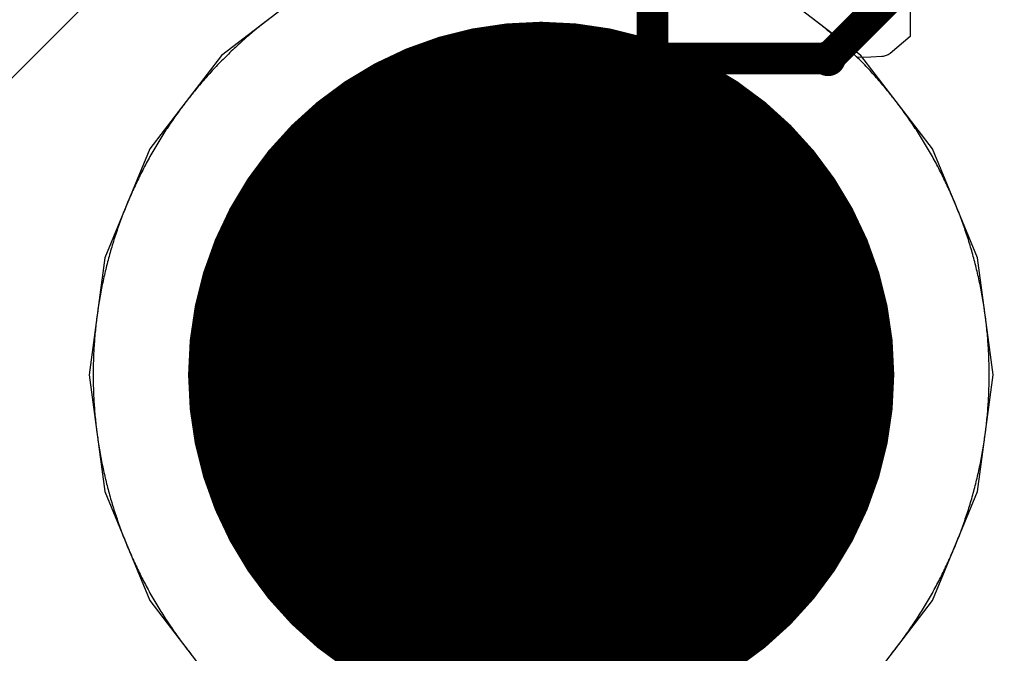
# Model space of a CAD drawing. Extents: x -1.5 to 9, y -3 to 5.
# Tile 121 of 256: x 0.2005 to 0.2939, y 2.8736 to 2.9337. Entities that reach past the tile are written whole.
import ezdxf

# ---------------------------------------------------------------- set-up
doc = ezdxf.new("R2010")
doc.units = 0
doc.layers.get('0').update_dxf_attribs({"linetype": 'CONTINUOUS'})
for name, color, linetype in [('qfn16-30-34-a_copper_signal_1', 1, 'CONTINUOUS'), ('qfn16-30-34-a_copper_signal_2', 1, 'CONTINUOUS'), ('qfn16-30-34-a_copper_signal_bot', 5, 'CONTINUOUS'), ('qfn16-30-34-a_copper_signal_top', 1, 'CONTINUOUS'), ('qfn16-30-34-a_drawing_1', 1, 'CONTINUOUS'), ('qfn16-30-34-a_drillmap_1', 1, 'CONTINUOUS'), ('qfn16-30-34-a_pth_drill', 1, 'CONTINUOUS'), ('qfn16-30-34-a_soldermask_bot', 1, 'CONTINUOUS'), ('qfn16-30-34-a_soldermask_top', 1, 'CONTINUOUS')]:
    doc.layers.add(name, color=color, linetype=linetype)

# ---------------------------------------------------------------- blocks, each defined once
blk = doc.blocks.new('D24')
at = {"const_width": 0.0325}
blk.add_lwpolyline([(-0.01625, 0, 1), (0.01625, 0, 1)], format="xyb", close=True, dxfattribs=at)
blk = doc.blocks.new('D38')
at = {"const_width": 0.0335}
blk.add_lwpolyline([(-0.01675, 0, 1), (0.01675, 0, 1)], format="xyb", close=True, dxfattribs=at)
blk = doc.blocks.new('D60')
at = {"const_width": 0.0225}
blk.add_lwpolyline([(-0.01125, 0, 1), (0.01125, 0, 1)], format="xyb", close=True, dxfattribs=at)
blk = doc.blocks.new('D69')
at = {"const_width": 0.001667}
blk.add_lwpolyline([(-0.000833, 0, 1), (0.000833, 0, 1)], format="xyb", close=True, dxfattribs=at)
blk = doc.blocks.new('D44')
at = {"const_width": 0.0025}
blk.add_lwpolyline([(-0.00125, 0, 1), (0.00125, 0, 1)], format="xyb", close=True, dxfattribs=at)

msp = doc.modelspace()

# ---------------------------------------------------------------- linework, layer by layer
at = {"layer": 'qfn16-30-34-a_copper_signal_1', "color": 1}
for points in [[(0.224225, 2.933792), (0.224079, 2.93368), (0.223934, 2.933568), (0.223789, 2.933455), (0.223645, 2.933342), (0.223502, 2.933228), (0.223358, 2.933113), (0.223216, 2.932998), (0.223074, 2.932882), (0.222932, 2.932766), (0.222791, 2.932648), (0.22265, 2.932531), (0.22251, 2.932412), (0.22237, 2.932294), (0.222231, 2.932174), (0.222093, 2.932054), (0.221955, 2.931933), (0.221817, 2.931812), (0.22168, 2.93169), (0.221544, 2.931567), (0.221408, 2.931444), (0.221272, 2.931321), (0.221137, 2.931196), (0.221003, 2.931072), (0.220869, 2.930946), (0.220736, 2.93082), (0.220603, 2.930693), (0.220471, 2.930566), (0.220339, 2.930439), (0.220208, 2.93031), (0.220078, 2.930182), (0.219948, 2.930052), (0.219819, 2.929922), (0.21969, 2.929792), (0.219561, 2.92966), (0.219434, 2.929529), (0.219306, 2.929397), (0.21918, 2.929264), (0.219054, 2.929131), (0.218929, 2.928997), (0.218804, 2.928863), (0.218679, 2.928728), (0.218556, 2.928592), (0.218433, 2.928456), (0.21831, 2.92832), (0.218188, 2.928183), (0.218067, 2.928045), (0.217946, 2.927907), (0.217826, 2.927769), (0.217707, 2.92763), (0.217588, 2.92749), (0.217469, 2.92735), (0.217351, 2.927209), (0.217234, 2.927068), (0.217118, 2.926926), (0.217002, 2.926784), (0.216887, 2.926642), (0.216772, 2.926498), (0.216658, 2.926355), (0.216545, 2.926211), (0.216432, 2.926066), (0.21632, 2.925921), (0.216208, 2.925775), (0.216097, 2.925629), (0.215987, 2.925483), (0.215877, 2.925336), (0.215768, 2.925188), (0.21566, 2.92504), (0.215552, 2.924892), (0.215445, 2.924743), (0.215339, 2.924594), (0.215233, 2.924444), (0.215128, 2.924294), (0.215023, 2.924143), (0.214919, 2.923992), (0.214816, 2.92384), (0.214714, 2.923688), (0.214612, 2.923535), (0.21451, 2.923383), (0.21441, 2.923229), (0.21431, 2.923075), (0.214211, 2.922921), (0.214112, 2.922767), (0.214014, 2.922611), (0.213917, 2.922456), (0.21382, 2.9223), (0.213724, 2.922144), (0.213629, 2.921987), (0.213535, 2.92183), (0.213441, 2.921672), (0.213348, 2.921514), (0.213255, 2.921356), (0.213163, 2.921197), (0.213072, 2.921038), (0.212982, 2.920878), (0.212892, 2.920718), (0.212803, 2.920558), (0.212714, 2.920397), (0.212627, 2.920236), (0.21254, 2.920075), (0.212454, 2.919913), (0.212368, 2.919751), (0.212283, 2.919588), (0.212199, 2.919425), (0.212115, 2.919262), (0.212033, 2.919098), (0.211951, 2.918934), (0.211869, 2.91877), (0.211789, 2.918605), (0.211709, 2.91844), (0.21163, 2.918275), (0.211551, 2.918109), (0.211473, 2.917943), (0.211396, 2.917776), (0.21132, 2.91761), (0.211244, 2.917443), (0.211169, 2.917275), (0.211095, 2.917107), (0.211022, 2.916939), (0.210949, 2.916771), (0.210877, 2.916602), (0.210806, 2.916433), (0.210735, 2.916264), (0.210665, 2.916095), (0.210596, 2.915925), (0.210528, 2.915754), (0.21046, 2.915584), (0.210393, 2.915413), (0.210327, 2.915242), (0.210262, 2.915071), (0.210197, 2.914899), (0.210133, 2.914727), (0.21007, 2.914555), (0.210007, 2.914383), (0.209946, 2.91421), (0.209885, 2.914037), (0.209825, 2.913864), (0.209765, 2.91369), (0.209707, 2.913516), (0.209649, 2.913342), (0.209591, 2.913168), (0.209535, 2.912994), (0.209479, 2.912819), (0.209424, 2.912644), (0.20937, 2.912469), (0.209317, 2.912293), (0.209264, 2.912118), (0.209212, 2.911942), (0.209161, 2.911765), (0.209111, 2.911589), (0.209061, 2.911413), (0.209012, 2.911236), (0.208964, 2.911059), (0.208917, 2.910882), (0.20887, 2.910704), (0.208824, 2.910527), (0.208779, 2.910349), (0.208735, 2.910171), (0.208691, 2.909993), (0.208649, 2.909814), (0.208607, 2.909636), (0.208565, 2.909457), (0.208525, 2.909278), (0.208485, 2.909099), (0.208446, 2.90892), (0.208408, 2.908741), (0.208371, 2.908561), (0.208334, 2.908381), (0.208299, 2.908201), (0.208264, 2.908021), (0.20823, 2.907841), (0.208196, 2.907661), (0.208163, 2.90748), (0.208131, 2.9073), (0.2081, 2.907119), (0.20807, 2.906938), (0.208041, 2.906757), (0.208012, 2.906576), (0.207984, 2.906395), (0.207957, 2.906213), (0.20793, 2.906032), (0.207905, 2.90585), (0.20788, 2.905669), (0.207856, 2.905487), (0.207832, 2.905305), (0.20781, 2.905123), (0.207788, 2.904941), (0.207767, 2.904758), (0.207747, 2.904576), (0.207728, 2.904394), (0.207709, 2.904211), (0.207691, 2.904029), (0.207674, 2.903846), (0.207658, 2.903664), (0.207643, 2.903481), (0.207628, 2.903298), (0.207614, 2.903115), (0.207601, 2.902932), (0.207589, 2.902749), (0.207577, 2.902566), (0.207567, 2.902383), (0.207557, 2.9022), (0.207548, 2.902017), (0.20754, 2.901834), (0.207532, 2.90165), (0.207525, 2.901467), (0.207519, 2.901284), (0.207514, 2.9011), (0.20751, 2.900917), (0.207506, 2.900734), (0.207504, 2.90055), (0.207501, 2.900367), (0.2075, 2.900183), (0.2075, 2.9), (0.2075, 2.899817), (0.207501, 2.899633), (0.207504, 2.89945), (0.207506, 2.899266), (0.20751, 2.899083), (0.207514, 2.8989), (0.207519, 2.898716), (0.207525, 2.898533), (0.207532, 2.89835), (0.20754, 2.898166), (0.207548, 2.897983), (0.207557, 2.8978), (0.207567, 2.897617), (0.207577, 2.897434), (0.207589, 2.897251), (0.207601, 2.897068), (0.207614, 2.896885), (0.207628, 2.896702), (0.207643, 2.896519), (0.207658, 2.896336), (0.207674, 2.896154), (0.207691, 2.895971), (0.207709, 2.895789), (0.207728, 2.895606), (0.207747, 2.895424), (0.207767, 2.895242), (0.207788, 2.895059), (0.20781, 2.894877), (0.207832, 2.894695), (0.207856, 2.894513), (0.20788, 2.894331), (0.207905, 2.89415), (0.20793, 2.893968), (0.207957, 2.893787), (0.207984, 2.893605), (0.208012, 2.893424), (0.208041, 2.893243), (0.20807, 2.893062), (0.2081, 2.892881), (0.208131, 2.8927), (0.208163, 2.89252), (0.208196, 2.892339), (0.20823, 2.892159), (0.208264, 2.891979), (0.208299, 2.891799), (0.208334, 2.891619), (0.208371, 2.891439), (0.208408, 2.891259), (0.208446, 2.89108), (0.208485, 2.890901), (0.208525, 2.890722), (0.208565, 2.890543), (0.208607, 2.890364), (0.208649, 2.890186), (0.208691, 2.890007), (0.208735, 2.889829), (0.208779, 2.889651), (0.208824, 2.889473), (0.20887, 2.889296), (0.208917, 2.889118), (0.208964, 2.888941), (0.209012, 2.888764), (0.209061, 2.888587), (0.209111, 2.888411), (0.209161, 2.888235), (0.209212, 2.888058), (0.209264, 2.887882), (0.209317, 2.887707), (0.20937, 2.887531), (0.209424, 2.887356), (0.209479, 2.887181), (0.209535, 2.887006), (0.209591, 2.886832), (0.209649, 2.886658), (0.209707, 2.886484), (0.209765, 2.88631), (0.209825, 2.886136), (0.209885, 2.885963), (0.209946, 2.88579), (0.210007, 2.885617), (0.21007, 2.885445), (0.210133, 2.885273), (0.210197, 2.885101), (0.210262, 2.884929), (0.210327, 2.884758), (0.210393, 2.884587), (0.21046, 2.884416), (0.210528, 2.884246), (0.210596, 2.884075), (0.210665, 2.883905), (0.210735, 2.883736), (0.210806, 2.883567), (0.210877, 2.883398), (0.210949, 2.883229), (0.211022, 2.883061), (0.211095, 2.882893), (0.211169, 2.882725), (0.211244, 2.882557), (0.21132, 2.88239), (0.211396, 2.882224), (0.211473, 2.882057), (0.211551, 2.881891), (0.21163, 2.881725), (0.211709, 2.88156), (0.211789, 2.881395), (0.211869, 2.88123), (0.211951, 2.881066), (0.212033, 2.880902), (0.212115, 2.880738), (0.212199, 2.880575), (0.212283, 2.880412), (0.212368, 2.880249), (0.212454, 2.880087), (0.21254, 2.879925), (0.212627, 2.879764), (0.212714, 2.879603), (0.212803, 2.879442), (0.212892, 2.879282), (0.212982, 2.879122), (0.213072, 2.878962), (0.213163, 2.878803), (0.213255, 2.878644), (0.213348, 2.878486), (0.213441, 2.878328), (0.213535, 2.87817), (0.213629, 2.878013), (0.213724, 2.877856), (0.21382, 2.8777), (0.213917, 2.877544), (0.214014, 2.877389), (0.214112, 2.877233), (0.214211, 2.877079), (0.21431, 2.876925), (0.21441, 2.876771), (0.21451, 2.876617), (0.214612, 2.876465), (0.214714, 2.876312), (0.214816, 2.87616), (0.214919, 2.876008), (0.215023, 2.875857), (0.215128, 2.875706), (0.215233, 2.875556), (0.215339, 2.875406), (0.215445, 2.875257), (0.215552, 2.875108), (0.21566, 2.87496), (0.215768, 2.874812), (0.215877, 2.874664), (0.215987, 2.874517), (0.216097, 2.874371), (0.216208, 2.874225), (0.21632, 2.874079), (0.216432, 2.873934), (0.216545, 2.873789), (0.216658, 2.873645), (0.216772, 2.873502)], [(0.283228, 2.873502), (0.283342, 2.873645), (0.283455, 2.873789), (0.283568, 2.873934), (0.28368, 2.874079), (0.283792, 2.874225), (0.283903, 2.874371), (0.284013, 2.874517), (0.284123, 2.874664), (0.284232, 2.874812), (0.28434, 2.87496), (0.284448, 2.875108), (0.284555, 2.875257), (0.284661, 2.875406), (0.284767, 2.875556), (0.284872, 2.875706), (0.284977, 2.875857), (0.285081, 2.876008), (0.285184, 2.87616), (0.285286, 2.876312), (0.285388, 2.876465), (0.28549, 2.876617), (0.28559, 2.876771), (0.28569, 2.876925), (0.285789, 2.877079), (0.285888, 2.877233), (0.285986, 2.877389), (0.286083, 2.877544), (0.28618, 2.8777), (0.286276, 2.877856), (0.286371, 2.878013), (0.286465, 2.87817), (0.286559, 2.878328), (0.286652, 2.878486), (0.286745, 2.878644), (0.286837, 2.878803), (0.286928, 2.878962), (0.287018, 2.879122), (0.287108, 2.879282), (0.287197, 2.879442), (0.287286, 2.879603), (0.287373, 2.879764), (0.28746, 2.879925), (0.287546, 2.880087), (0.287632, 2.880249), (0.287717, 2.880412), (0.287801, 2.880575), (0.287885, 2.880738), (0.287967, 2.880902), (0.288049, 2.881066), (0.288131, 2.88123), (0.288211, 2.881395), (0.288291, 2.88156), (0.28837, 2.881725), (0.288449, 2.881891), (0.288527, 2.882057), (0.288604, 2.882224), (0.28868, 2.88239), (0.288756, 2.882557), (0.288831, 2.882725), (0.288905, 2.882893), (0.288978, 2.883061), (0.289051, 2.883229), (0.289123, 2.883398), (0.289194, 2.883567), (0.289265, 2.883736), (0.289335, 2.883905), (0.289404, 2.884075), (0.289472, 2.884246), (0.28954, 2.884416), (0.289607, 2.884587), (0.289673, 2.884758), (0.289738, 2.884929), (0.289803, 2.885101), (0.289867, 2.885273), (0.28993, 2.885445), (0.289993, 2.885617), (0.290054, 2.88579), (0.290115, 2.885963), (0.290175, 2.886136), (0.290235, 2.88631), (0.290293, 2.886484), (0.290351, 2.886658), (0.290409, 2.886832), (0.290465, 2.887006), (0.290521, 2.887181), (0.290576, 2.887356), (0.29063, 2.887531), (0.290683, 2.887707), (0.290736, 2.887882), (0.290788, 2.888058), (0.290839, 2.888235), (0.290889, 2.888411), (0.290939, 2.888587), (0.290988, 2.888764), (0.291036, 2.888941), (0.291083, 2.889118), (0.29113, 2.889296), (0.291176, 2.889473), (0.291221, 2.889651), (0.291265, 2.889829), (0.291309, 2.890007), (0.291351, 2.890186), (0.291393, 2.890364), (0.291435, 2.890543), (0.291475, 2.890722), (0.291515, 2.890901), (0.291553, 2.89108), (0.291592, 2.891259), (0.291629, 2.891439), (0.291666, 2.891619), (0.291701, 2.891799), (0.291736, 2.891979), (0.291771, 2.892159), (0.291804, 2.892339), (0.291837, 2.89252), (0.291868, 2.8927), (0.2919, 2.892881), (0.29193, 2.893062), (0.291959, 2.893243), (0.291988, 2.893424), (0.292016, 2.893605), (0.292043, 2.893787), (0.29207, 2.893968), (0.292096, 2.89415), (0.29212, 2.894331), (0.292144, 2.894513), (0.292168, 2.894695), (0.29219, 2.894877), (0.292212, 2.895059), (0.292233, 2.895242), (0.292253, 2.895424), (0.292272, 2.895606), (0.292291, 2.895789), (0.292309, 2.895971), (0.292326, 2.896154), (0.292342, 2.896336), (0.292357, 2.896519), (0.292372, 2.896702), (0.292386, 2.896885), (0.292399, 2.897068), (0.292411, 2.897251), (0.292423, 2.897434), (0.292433, 2.897617), (0.292443, 2.8978), (0.292452, 2.897983), (0.292461, 2.898166), (0.292468, 2.89835), (0.292475, 2.898533), (0.292481, 2.898716), (0.292486, 2.8989), (0.29249, 2.899083), (0.292494, 2.899266), (0.292497, 2.89945), (0.292498, 2.899633), (0.2925, 2.899817), (0.2925, 2.9), (0.2925, 2.900183), (0.292498, 2.900367), (0.292497, 2.90055), (0.292494, 2.900734), (0.29249, 2.900917), (0.292486, 2.9011), (0.292481, 2.901284), (0.292475, 2.901467), (0.292468, 2.90165), (0.292461, 2.901834), (0.292452, 2.902017), (0.292443, 2.9022), (0.292433, 2.902383), (0.292423, 2.902566), (0.292411, 2.902749), (0.292399, 2.902932), (0.292386, 2.903115), (0.292372, 2.903298), (0.292357, 2.903481), (0.292342, 2.903664), (0.292326, 2.903846), (0.292309, 2.904029), (0.292291, 2.904211), (0.292272, 2.904394), (0.292253, 2.904576), (0.292233, 2.904758), (0.292212, 2.904941), (0.29219, 2.905123), (0.292168, 2.905305), (0.292144, 2.905487), (0.29212, 2.905669), (0.292096, 2.90585), (0.29207, 2.906032), (0.292043, 2.906213), (0.292016, 2.906395), (0.291988, 2.906576), (0.291959, 2.906757), (0.29193, 2.906938), (0.2919, 2.907119), (0.291868, 2.9073), (0.291837, 2.90748), (0.291804, 2.907661), (0.291771, 2.907841), (0.291736, 2.908021), (0.291701, 2.908201), (0.291666, 2.908381), (0.291629, 2.908561), (0.291592, 2.908741), (0.291553, 2.90892), (0.291515, 2.909099), (0.291475, 2.909278), (0.291435, 2.909457), (0.291393, 2.909636), (0.291351, 2.909814), (0.291309, 2.909993), (0.291265, 2.910171), (0.291221, 2.910349), (0.291176, 2.910527), (0.29113, 2.910704), (0.291083, 2.910882), (0.291036, 2.911059), (0.290988, 2.911236), (0.290939, 2.911413), (0.290889, 2.911589), (0.290839, 2.911765), (0.290788, 2.911942), (0.290736, 2.912118), (0.290683, 2.912293), (0.29063, 2.912469), (0.290576, 2.912644), (0.290521, 2.912819), (0.290465, 2.912994), (0.290409, 2.913168), (0.290351, 2.913342), (0.290293, 2.913516), (0.290235, 2.91369), (0.290175, 2.913864), (0.290115, 2.914037), (0.290054, 2.91421), (0.289993, 2.914383), (0.28993, 2.914555), (0.289867, 2.914727), (0.289803, 2.914899), (0.289738, 2.915071), (0.289673, 2.915242), (0.289607, 2.915413), (0.28954, 2.915584), (0.289472, 2.915754), (0.289404, 2.915925), (0.289335, 2.916095), (0.289265, 2.916264), (0.289194, 2.916433), (0.289123, 2.916602), (0.289051, 2.916771), (0.288978, 2.916939), (0.288905, 2.917107), (0.288831, 2.917275), (0.288756, 2.917443), (0.28868, 2.91761), (0.288604, 2.917776), (0.288527, 2.917943), (0.288449, 2.918109), (0.28837, 2.918275), (0.288291, 2.91844), (0.288211, 2.918605), (0.288131, 2.91877), (0.288049, 2.918934), (0.287967, 2.919098), (0.287885, 2.919262), (0.287801, 2.919425), (0.287717, 2.919588), (0.287632, 2.919751), (0.287546, 2.919913), (0.28746, 2.920075), (0.287373, 2.920236), (0.287286, 2.920397), (0.287197, 2.920558), (0.287108, 2.920718), (0.287018, 2.920878), (0.286928, 2.921038), (0.286837, 2.921197), (0.286745, 2.921356), (0.286652, 2.921514), (0.286559, 2.921672), (0.286465, 2.92183), (0.286371, 2.921987), (0.286276, 2.922144), (0.28618, 2.9223), (0.286083, 2.922456), (0.285986, 2.922611), (0.285888, 2.922767), (0.285789, 2.922921), (0.28569, 2.923075), (0.28559, 2.923229), (0.28549, 2.923383), (0.285388, 2.923535), (0.285286, 2.923688), (0.285184, 2.92384), (0.285081, 2.923992), (0.284977, 2.924143), (0.284872, 2.924294), (0.284767, 2.924444), (0.284661, 2.924594), (0.284555, 2.924743), (0.284448, 2.924892), (0.28434, 2.92504), (0.284232, 2.925188), (0.284123, 2.925336), (0.284013, 2.925483), (0.283903, 2.925629), (0.283792, 2.925775), (0.28368, 2.925921), (0.283568, 2.926066), (0.283455, 2.926211), (0.283342, 2.926355), (0.283228, 2.926498), (0.283113, 2.926642), (0.282998, 2.926784), (0.282882, 2.926926), (0.282766, 2.927068), (0.282649, 2.927209), (0.282531, 2.92735), (0.282412, 2.92749), (0.282293, 2.92763), (0.282174, 2.927769), (0.282054, 2.927907), (0.281933, 2.928045), (0.281812, 2.928183), (0.28169, 2.92832), (0.281567, 2.928456), (0.281444, 2.928592), (0.281321, 2.928728), (0.281196, 2.928863), (0.281072, 2.928997), (0.280946, 2.929131), (0.28082, 2.929264), (0.280693, 2.929397), (0.280566, 2.929529), (0.280439, 2.92966), (0.28031, 2.929792), (0.280182, 2.929922), (0.280052, 2.930052), (0.279922, 2.930182), (0.279792, 2.93031), (0.279661, 2.930439), (0.279529, 2.930566), (0.279397, 2.930693), (0.279264, 2.93082), (0.279131, 2.930946), (0.278997, 2.931072), (0.278863, 2.931196), (0.278728, 2.931321), (0.278592, 2.931444), (0.278456, 2.931567), (0.27832, 2.93169), (0.278183, 2.931812), (0.278045, 2.931933), (0.277907, 2.932054), (0.277769, 2.932174), (0.27763, 2.932294), (0.27749, 2.932412), (0.27735, 2.932531), (0.277209, 2.932648), (0.277068, 2.932766), (0.276926, 2.932882), (0.276784, 2.932998), (0.276642, 2.933113), (0.276498, 2.933228), (0.276355, 2.933342), (0.276211, 2.933455), (0.276066, 2.933568), (0.275921, 2.93368), (0.275775, 2.933792)]]:
    msp.add_lwpolyline(points, dxfattribs=at)
at = {"layer": 'qfn16-30-34-a_copper_signal_2', "color": 1}
for points in [[(0.285, 3.2225), (0.285, 2.93211), (0.283114, 2.9305), (0.283024, 2.930433), (0.282931, 2.930376), (0.282834, 2.930325), (0.282741, 2.930284), (0.282647, 2.930251), (0.282534, 2.930221), (0.282455, 2.930206), (0.282328, 2.93019), (0.281265, 2.930126), (0.28, 2.930104), (0.279922, 2.930182), (0.279792, 2.93031), (0.279661, 2.930439), (0.279529, 2.930566), (0.279397, 2.930693), (0.279264, 2.93082), (0.279131, 2.930946), (0.278997, 2.931072), (0.278863, 2.931196), (0.278728, 2.931321), (0.278592, 2.931444), (0.278456, 2.931567), (0.27832, 2.93169), (0.278183, 2.931812), (0.278045, 2.931933), (0.277907, 2.932054), (0.277769, 2.932174), (0.27763, 2.932294), (0.27749, 2.932412), (0.27735, 2.932531), (0.277209, 2.932648), (0.277068, 2.932766), (0.276926, 2.932882), (0.276784, 2.932998), (0.276642, 2.933113), (0.276498, 2.933228), (0.276355, 2.933342), (0.276211, 2.933455), (0.276066, 2.933568), (0.275921, 2.93368), (0.275775, 2.933792)], [(0.224225, 2.933792), (0.224079, 2.93368), (0.223934, 2.933568), (0.223789, 2.933455), (0.223645, 2.933342), (0.223502, 2.933228), (0.223358, 2.933113), (0.223216, 2.932998), (0.223074, 2.932882), (0.222932, 2.932766), (0.222791, 2.932648), (0.22265, 2.932531), (0.22251, 2.932412), (0.22237, 2.932294), (0.222231, 2.932174), (0.222093, 2.932054), (0.221955, 2.931933), (0.221817, 2.931812), (0.22168, 2.93169), (0.221544, 2.931567), (0.221408, 2.931444), (0.221272, 2.931321), (0.221137, 2.931196), (0.221003, 2.931072), (0.220869, 2.930946), (0.220736, 2.93082), (0.220603, 2.930693), (0.220471, 2.930566), (0.220339, 2.930439), (0.220208, 2.93031), (0.220078, 2.930182), (0.219948, 2.930052), (0.219819, 2.929922), (0.21969, 2.929792), (0.219561, 2.92966), (0.219434, 2.929529), (0.219306, 2.929397), (0.21918, 2.929264), (0.219054, 2.929131), (0.218929, 2.928997), (0.218804, 2.928863), (0.218679, 2.928728), (0.218556, 2.928592), (0.218433, 2.928456), (0.21831, 2.92832), (0.218188, 2.928183), (0.218067, 2.928045), (0.217946, 2.927907), (0.217826, 2.927769), (0.217707, 2.92763), (0.217588, 2.92749), (0.217469, 2.92735), (0.217351, 2.927209), (0.217234, 2.927068), (0.217118, 2.926926), (0.217002, 2.926784), (0.216887, 2.926642), (0.216772, 2.926498), (0.216658, 2.926355), (0.216545, 2.926211), (0.216432, 2.926066), (0.21632, 2.925921), (0.216208, 2.925775), (0.216097, 2.925629), (0.215987, 2.925483), (0.215877, 2.925336), (0.215768, 2.925188), (0.21566, 2.92504), (0.215552, 2.924892), (0.215445, 2.924743), (0.215339, 2.924594), (0.215233, 2.924444), (0.215128, 2.924294), (0.215023, 2.924143), (0.214919, 2.923992), (0.214816, 2.92384), (0.214714, 2.923688), (0.214612, 2.923535), (0.21451, 2.923383), (0.21441, 2.923229), (0.21431, 2.923075), (0.214211, 2.922921), (0.214112, 2.922767), (0.214014, 2.922611), (0.213917, 2.922456), (0.21382, 2.9223), (0.213724, 2.922144), (0.213629, 2.921987), (0.213535, 2.92183), (0.213441, 2.921672), (0.213348, 2.921514), (0.213255, 2.921356), (0.213163, 2.921197), (0.213072, 2.921038), (0.212982, 2.920878), (0.212892, 2.920718), (0.212803, 2.920558), (0.212714, 2.920397), (0.212627, 2.920236), (0.21254, 2.920075), (0.212454, 2.919913), (0.212368, 2.919751), (0.212283, 2.919588), (0.212199, 2.919425), (0.212115, 2.919262), (0.212033, 2.919098), (0.211951, 2.918934), (0.211869, 2.91877), (0.211789, 2.918605), (0.211709, 2.91844), (0.21163, 2.918275), (0.211551, 2.918109), (0.211473, 2.917943), (0.211396, 2.917776), (0.21132, 2.91761), (0.211244, 2.917443), (0.211169, 2.917275), (0.211095, 2.917107), (0.211022, 2.916939), (0.210949, 2.916771), (0.210877, 2.916602), (0.210806, 2.916433), (0.210735, 2.916264), (0.210665, 2.916095), (0.210596, 2.915925), (0.210528, 2.915754), (0.21046, 2.915584), (0.210393, 2.915413), (0.210327, 2.915242), (0.210262, 2.915071), (0.210197, 2.914899), (0.210133, 2.914727), (0.21007, 2.914555), (0.210007, 2.914383), (0.209946, 2.91421), (0.209885, 2.914037), (0.209825, 2.913864), (0.209765, 2.91369), (0.209707, 2.913516), (0.209649, 2.913342), (0.209591, 2.913168), (0.209535, 2.912994), (0.209479, 2.912819), (0.209424, 2.912644), (0.20937, 2.912469), (0.209317, 2.912293), (0.209264, 2.912118), (0.209212, 2.911942), (0.209161, 2.911765), (0.209111, 2.911589), (0.209061, 2.911413), (0.209012, 2.911236), (0.208964, 2.911059), (0.208917, 2.910882), (0.20887, 2.910704), (0.208824, 2.910527), (0.208779, 2.910349), (0.208735, 2.910171), (0.208691, 2.909993), (0.208649, 2.909814), (0.208607, 2.909636), (0.208565, 2.909457), (0.208525, 2.909278), (0.208485, 2.909099), (0.208446, 2.90892), (0.208408, 2.908741), (0.208371, 2.908561), (0.208334, 2.908381), (0.208299, 2.908201), (0.208264, 2.908021), (0.20823, 2.907841), (0.208196, 2.907661), (0.208163, 2.90748), (0.208131, 2.9073), (0.2081, 2.907119), (0.20807, 2.906938), (0.208041, 2.906757), (0.208012, 2.906576), (0.207984, 2.906395), (0.207957, 2.906213), (0.20793, 2.906032), (0.207905, 2.90585), (0.20788, 2.905669), (0.207856, 2.905487), (0.207832, 2.905305), (0.20781, 2.905123), (0.207788, 2.904941), (0.207767, 2.904758), (0.207747, 2.904576), (0.207728, 2.904394), (0.207709, 2.904211), (0.207691, 2.904029), (0.207674, 2.903846), (0.207658, 2.903664), (0.207643, 2.903481), (0.207628, 2.903298), (0.207614, 2.903115), (0.207601, 2.902932), (0.207589, 2.902749), (0.207577, 2.902566), (0.207567, 2.902383), (0.207557, 2.9022), (0.207548, 2.902017), (0.20754, 2.901834), (0.207532, 2.90165), (0.207525, 2.901467), (0.207519, 2.901284), (0.207514, 2.9011), (0.20751, 2.900917), (0.207506, 2.900734), (0.207504, 2.90055), (0.207501, 2.900367), (0.2075, 2.900183), (0.2075, 2.9), (0.2075, 2.899817), (0.207501, 2.899633), (0.207504, 2.89945), (0.207506, 2.899266), (0.20751, 2.899083), (0.207514, 2.8989), (0.207519, 2.898716), (0.207525, 2.898533), (0.207532, 2.89835), (0.20754, 2.898166), (0.207548, 2.897983), (0.207557, 2.8978), (0.207567, 2.897617), (0.207577, 2.897434), (0.207589, 2.897251), (0.207601, 2.897068), (0.207614, 2.896885), (0.207628, 2.896702), (0.207643, 2.896519), (0.207658, 2.896336), (0.207674, 2.896154), (0.207691, 2.895971), (0.207709, 2.895789), (0.207728, 2.895606), (0.207747, 2.895424), (0.207767, 2.895242), (0.207788, 2.895059), (0.20781, 2.894877), (0.207832, 2.894695), (0.207856, 2.894513), (0.20788, 2.894331), (0.207905, 2.89415), (0.20793, 2.893968), (0.207957, 2.893787), (0.207984, 2.893605), (0.208012, 2.893424), (0.208041, 2.893243), (0.20807, 2.893062), (0.2081, 2.892881), (0.208131, 2.8927), (0.208163, 2.89252), (0.208196, 2.892339), (0.20823, 2.892159), (0.208264, 2.891979), (0.208299, 2.891799), (0.208334, 2.891619), (0.208371, 2.891439), (0.208408, 2.891259), (0.208446, 2.89108), (0.208485, 2.890901), (0.208525, 2.890722), (0.208565, 2.890543), (0.208607, 2.890364), (0.208649, 2.890186), (0.208691, 2.890007), (0.208735, 2.889829), (0.208779, 2.889651), (0.208824, 2.889473), (0.20887, 2.889296), (0.208917, 2.889118), (0.208964, 2.888941), (0.209012, 2.888764), (0.209061, 2.888587), (0.209111, 2.888411), (0.209161, 2.888235), (0.209212, 2.888058), (0.209264, 2.887882), (0.209317, 2.887707), (0.20937, 2.887531), (0.209424, 2.887356), (0.209479, 2.887181), (0.209535, 2.887006), (0.209591, 2.886832), (0.209649, 2.886658), (0.209707, 2.886484), (0.209765, 2.88631), (0.209825, 2.886136), (0.209885, 2.885963), (0.209946, 2.88579), (0.210007, 2.885617), (0.21007, 2.885445), (0.210133, 2.885273), (0.210197, 2.885101), (0.210262, 2.884929), (0.210327, 2.884758), (0.210393, 2.884587), (0.21046, 2.884416), (0.210528, 2.884246), (0.210596, 2.884075), (0.210665, 2.883905), (0.210735, 2.883736), (0.210806, 2.883567), (0.210877, 2.883398), (0.210949, 2.883229), (0.211022, 2.883061), (0.211095, 2.882893), (0.211169, 2.882725), (0.211244, 2.882557), (0.21132, 2.88239), (0.211396, 2.882224), (0.211473, 2.882057), (0.211551, 2.881891), (0.21163, 2.881725), (0.211709, 2.88156), (0.211789, 2.881395), (0.211869, 2.88123), (0.211951, 2.881066), (0.212033, 2.880902), (0.212115, 2.880738), (0.212199, 2.880575), (0.212283, 2.880412), (0.212368, 2.880249), (0.212454, 2.880087), (0.21254, 2.879925), (0.212627, 2.879764), (0.212714, 2.879603), (0.212803, 2.879442), (0.212892, 2.879282), (0.212982, 2.879122), (0.213072, 2.878962), (0.213163, 2.878803), (0.213255, 2.878644), (0.213348, 2.878486), (0.213441, 2.878328), (0.213535, 2.87817), (0.213629, 2.878013), (0.213724, 2.877856), (0.21382, 2.8777), (0.213917, 2.877544), (0.214014, 2.877389), (0.214112, 2.877233), (0.214211, 2.877079), (0.21431, 2.876925), (0.21441, 2.876771), (0.21451, 2.876617), (0.214612, 2.876465), (0.214714, 2.876312), (0.214816, 2.87616), (0.214919, 2.876008), (0.215023, 2.875857), (0.215128, 2.875706), (0.215233, 2.875556), (0.215339, 2.875406), (0.215445, 2.875257), (0.215552, 2.875108), (0.21566, 2.87496), (0.215768, 2.874812), (0.215877, 2.874664), (0.215987, 2.874517), (0.216097, 2.874371), (0.216208, 2.874225), (0.21632, 2.874079), (0.216432, 2.873934), (0.216545, 2.873789), (0.216658, 2.873645), (0.216772, 2.873502)]]:
    msp.add_lwpolyline(points, dxfattribs=at)
at = {"layer": 'qfn16-30-34-a_copper_signal_bot', "color": 5}
for points in [[(0.188863, 2.917234), (0.306335, 3.034706)], [(0.25, 2.942867), (0.238905, 2.941406), (0.228567, 2.937124), (0.219689, 2.930311), (0.212876, 2.921433), (0.208594, 2.911095), (0.207133, 2.9), (0.208594, 2.888905), (0.212876, 2.878567), (0.219689, 2.869689)], [(0.280311, 2.869689), (0.287124, 2.878567), (0.291406, 2.888905), (0.292867, 2.9), (0.291406, 2.911095), (0.287124, 2.921433), (0.280311, 2.930311), (0.271433, 2.937124), (0.261095, 2.941406), (0.25, 2.942867)]]:
    msp.add_lwpolyline(points, dxfattribs=at)
at = {"layer": 'qfn16-30-34-a_copper_signal_top', "color": 1}
for points in [[(0.224225, 2.933792), (0.224079, 2.93368), (0.223934, 2.933568), (0.223789, 2.933455), (0.223645, 2.933342), (0.223502, 2.933228), (0.223358, 2.933113), (0.223216, 2.932998), (0.223074, 2.932882), (0.222932, 2.932766), (0.222791, 2.932648), (0.22265, 2.932531), (0.22251, 2.932412), (0.22237, 2.932294), (0.222231, 2.932174), (0.222093, 2.932054), (0.221955, 2.931933), (0.221817, 2.931812), (0.22168, 2.93169), (0.221544, 2.931567), (0.221408, 2.931444), (0.221272, 2.931321), (0.221137, 2.931196), (0.221003, 2.931072), (0.220869, 2.930946), (0.220736, 2.93082), (0.220603, 2.930693), (0.220471, 2.930566), (0.220339, 2.930439), (0.220208, 2.93031), (0.220078, 2.930182), (0.219948, 2.930052), (0.219819, 2.929922), (0.21969, 2.929792), (0.219561, 2.92966), (0.219434, 2.929529), (0.219306, 2.929397), (0.21918, 2.929264), (0.219054, 2.929131), (0.218929, 2.928997), (0.218804, 2.928863), (0.218679, 2.928728), (0.218556, 2.928592), (0.218433, 2.928456), (0.21831, 2.92832), (0.218188, 2.928183), (0.218067, 2.928045), (0.217946, 2.927907), (0.217826, 2.927769), (0.217707, 2.92763), (0.217588, 2.92749), (0.217469, 2.92735), (0.217351, 2.927209), (0.217234, 2.927068), (0.217118, 2.926926), (0.217002, 2.926784), (0.216887, 2.926642), (0.216772, 2.926498), (0.216658, 2.926355), (0.216545, 2.926211), (0.216432, 2.926066), (0.21632, 2.925921), (0.216208, 2.925775), (0.216097, 2.925629), (0.215987, 2.925483), (0.215877, 2.925336), (0.215768, 2.925188), (0.21566, 2.92504), (0.215552, 2.924892), (0.215445, 2.924743), (0.215339, 2.924594), (0.215233, 2.924444), (0.215128, 2.924294), (0.215023, 2.924143), (0.214919, 2.923992), (0.214816, 2.92384), (0.214714, 2.923688), (0.214612, 2.923535), (0.21451, 2.923383), (0.21441, 2.923229), (0.21431, 2.923075), (0.214211, 2.922921), (0.214112, 2.922767), (0.214014, 2.922611), (0.213917, 2.922456), (0.21382, 2.9223), (0.213724, 2.922144), (0.213629, 2.921987), (0.213535, 2.92183), (0.213441, 2.921672), (0.213348, 2.921514), (0.213255, 2.921356), (0.213163, 2.921197), (0.213072, 2.921038), (0.212982, 2.920878), (0.212892, 2.920718), (0.212803, 2.920558), (0.212714, 2.920397), (0.212627, 2.920236), (0.21254, 2.920075), (0.212454, 2.919913), (0.212368, 2.919751), (0.212283, 2.919588), (0.212199, 2.919425), (0.212115, 2.919262), (0.212033, 2.919098), (0.211951, 2.918934), (0.211869, 2.91877), (0.211789, 2.918605), (0.211709, 2.91844), (0.21163, 2.918275), (0.211551, 2.918109), (0.211473, 2.917943), (0.211396, 2.917776), (0.21132, 2.91761), (0.211244, 2.917443), (0.211169, 2.917275), (0.211095, 2.917107), (0.211022, 2.916939), (0.210949, 2.916771), (0.210877, 2.916602), (0.210806, 2.916433), (0.210735, 2.916264), (0.210665, 2.916095), (0.210596, 2.915925), (0.210528, 2.915754), (0.21046, 2.915584), (0.210393, 2.915413), (0.210327, 2.915242), (0.210262, 2.915071), (0.210197, 2.914899), (0.210133, 2.914727), (0.21007, 2.914555), (0.210007, 2.914383), (0.209946, 2.91421), (0.209885, 2.914037), (0.209825, 2.913864), (0.209765, 2.91369), (0.209707, 2.913516), (0.209649, 2.913342), (0.209591, 2.913168), (0.209535, 2.912994), (0.209479, 2.912819), (0.209424, 2.912644), (0.20937, 2.912469), (0.209317, 2.912293), (0.209264, 2.912118), (0.209212, 2.911942), (0.209161, 2.911765), (0.209111, 2.911589), (0.209061, 2.911413), (0.209012, 2.911236), (0.208964, 2.911059), (0.208917, 2.910882), (0.20887, 2.910704), (0.208824, 2.910527), (0.208779, 2.910349), (0.208735, 2.910171), (0.208691, 2.909993), (0.208649, 2.909814), (0.208607, 2.909636), (0.208565, 2.909457), (0.208525, 2.909278), (0.208485, 2.909099), (0.208446, 2.90892), (0.208408, 2.908741), (0.208371, 2.908561), (0.208334, 2.908381), (0.208299, 2.908201), (0.208264, 2.908021), (0.20823, 2.907841), (0.208196, 2.907661), (0.208163, 2.90748), (0.208131, 2.9073), (0.2081, 2.907119), (0.20807, 2.906938), (0.208041, 2.906757), (0.208012, 2.906576), (0.207984, 2.906395), (0.207957, 2.906213), (0.20793, 2.906032), (0.207905, 2.90585), (0.20788, 2.905669), (0.207856, 2.905487), (0.207832, 2.905305), (0.20781, 2.905123), (0.207788, 2.904941), (0.207767, 2.904758), (0.207747, 2.904576), (0.207728, 2.904394), (0.207709, 2.904211), (0.207691, 2.904029), (0.207674, 2.903846), (0.207658, 2.903664), (0.207643, 2.903481), (0.207628, 2.903298), (0.207614, 2.903115), (0.207601, 2.902932), (0.207589, 2.902749), (0.207577, 2.902566), (0.207567, 2.902383), (0.207557, 2.9022), (0.207548, 2.902017), (0.20754, 2.901834), (0.207532, 2.90165), (0.207525, 2.901467), (0.207519, 2.901284), (0.207514, 2.9011), (0.20751, 2.900917), (0.207506, 2.900734), (0.207504, 2.90055), (0.207501, 2.900367), (0.2075, 2.900183), (0.2075, 2.9), (0.2075, 2.899817), (0.207501, 2.899633), (0.207504, 2.89945), (0.207506, 2.899266), (0.20751, 2.899083), (0.207514, 2.8989), (0.207519, 2.898716), (0.207525, 2.898533), (0.207532, 2.89835), (0.20754, 2.898166), (0.207548, 2.897983), (0.207557, 2.8978), (0.207567, 2.897617), (0.207577, 2.897434), (0.207589, 2.897251), (0.207601, 2.897068), (0.207614, 2.896885), (0.207628, 2.896702), (0.207643, 2.896519), (0.207658, 2.896336), (0.207674, 2.896154), (0.207691, 2.895971), (0.207709, 2.895789), (0.207728, 2.895606), (0.207747, 2.895424), (0.207767, 2.895242), (0.207788, 2.895059), (0.20781, 2.894877), (0.207832, 2.894695), (0.207856, 2.894513), (0.20788, 2.894331), (0.207905, 2.89415), (0.20793, 2.893968), (0.207957, 2.893787), (0.207984, 2.893605), (0.208012, 2.893424), (0.208041, 2.893243), (0.20807, 2.893062), (0.2081, 2.892881), (0.208131, 2.8927), (0.208163, 2.89252), (0.208196, 2.892339), (0.20823, 2.892159), (0.208264, 2.891979), (0.208299, 2.891799), (0.208334, 2.891619), (0.208371, 2.891439), (0.208408, 2.891259), (0.208446, 2.89108), (0.208485, 2.890901), (0.208525, 2.890722), (0.208565, 2.890543), (0.208607, 2.890364), (0.208649, 2.890186), (0.208691, 2.890007), (0.208735, 2.889829), (0.208779, 2.889651), (0.208824, 2.889473), (0.20887, 2.889296), (0.208917, 2.889118), (0.208964, 2.888941), (0.209012, 2.888764), (0.209061, 2.888587), (0.209111, 2.888411), (0.209161, 2.888235), (0.209212, 2.888058), (0.209264, 2.887882), (0.209317, 2.887707), (0.20937, 2.887531), (0.209424, 2.887356), (0.209479, 2.887181), (0.209535, 2.887006), (0.209591, 2.886832), (0.209649, 2.886658), (0.209707, 2.886484), (0.209765, 2.88631), (0.209825, 2.886136), (0.209885, 2.885963), (0.209946, 2.88579), (0.210007, 2.885617), (0.21007, 2.885445), (0.210133, 2.885273), (0.210197, 2.885101), (0.210262, 2.884929), (0.210327, 2.884758), (0.210393, 2.884587), (0.21046, 2.884416), (0.210528, 2.884246), (0.210596, 2.884075), (0.210665, 2.883905), (0.210735, 2.883736), (0.210806, 2.883567), (0.210877, 2.883398), (0.210949, 2.883229), (0.211022, 2.883061), (0.211095, 2.882893), (0.211169, 2.882725), (0.211244, 2.882557), (0.21132, 2.88239), (0.211396, 2.882224), (0.211473, 2.882057), (0.211551, 2.881891), (0.21163, 2.881725), (0.211709, 2.88156), (0.211789, 2.881395), (0.211869, 2.88123), (0.211951, 2.881066), (0.212033, 2.880902), (0.212115, 2.880738), (0.212199, 2.880575), (0.212283, 2.880412), (0.212368, 2.880249), (0.212454, 2.880087), (0.21254, 2.879925), (0.212627, 2.879764), (0.212714, 2.879603), (0.212803, 2.879442), (0.212892, 2.879282), (0.212982, 2.879122), (0.213072, 2.878962), (0.213163, 2.878803), (0.213255, 2.878644), (0.213348, 2.878486), (0.213441, 2.878328), (0.213535, 2.87817), (0.213629, 2.878013), (0.213724, 2.877856), (0.21382, 2.8777), (0.213917, 2.877544), (0.214014, 2.877389), (0.214112, 2.877233), (0.214211, 2.877079), (0.21431, 2.876925), (0.21441, 2.876771), (0.21451, 2.876617), (0.214612, 2.876465), (0.214714, 2.876312), (0.214816, 2.87616), (0.214919, 2.876008), (0.215023, 2.875857), (0.215128, 2.875706), (0.215233, 2.875556), (0.215339, 2.875406), (0.215445, 2.875257), (0.215552, 2.875108), (0.21566, 2.87496), (0.215768, 2.874812), (0.215877, 2.874664), (0.215987, 2.874517), (0.216097, 2.874371), (0.216208, 2.874225), (0.21632, 2.874079), (0.216432, 2.873934), (0.216545, 2.873789), (0.216658, 2.873645), (0.216772, 2.873502)], [(0.283228, 2.873502), (0.283342, 2.873645), (0.283455, 2.873789), (0.283568, 2.873934), (0.28368, 2.874079), (0.283792, 2.874225), (0.283903, 2.874371), (0.284013, 2.874517), (0.284123, 2.874664), (0.284232, 2.874812), (0.28434, 2.87496), (0.284448, 2.875108), (0.284555, 2.875257), (0.284661, 2.875406), (0.284767, 2.875556), (0.284872, 2.875706), (0.284977, 2.875857), (0.285081, 2.876008), (0.285184, 2.87616), (0.285286, 2.876312), (0.285388, 2.876465), (0.28549, 2.876617), (0.28559, 2.876771), (0.28569, 2.876925), (0.285789, 2.877079), (0.285888, 2.877233), (0.285986, 2.877389), (0.286083, 2.877544), (0.28618, 2.8777), (0.286276, 2.877856), (0.286371, 2.878013), (0.286465, 2.87817), (0.286559, 2.878328), (0.286652, 2.878486), (0.286745, 2.878644), (0.286837, 2.878803), (0.286928, 2.878962), (0.287018, 2.879122), (0.287108, 2.879282), (0.287197, 2.879442), (0.287286, 2.879603), (0.287373, 2.879764), (0.28746, 2.879925), (0.287546, 2.880087), (0.287632, 2.880249), (0.287717, 2.880412), (0.287801, 2.880575), (0.287885, 2.880738), (0.287967, 2.880902), (0.288049, 2.881066), (0.288131, 2.88123), (0.288211, 2.881395), (0.288291, 2.88156), (0.28837, 2.881725), (0.288449, 2.881891), (0.288527, 2.882057), (0.288604, 2.882224), (0.28868, 2.88239), (0.288756, 2.882557), (0.288831, 2.882725), (0.288905, 2.882893), (0.288978, 2.883061), (0.289051, 2.883229), (0.289123, 2.883398), (0.289194, 2.883567), (0.289265, 2.883736), (0.289335, 2.883905), (0.289404, 2.884075), (0.289472, 2.884246), (0.28954, 2.884416), (0.289607, 2.884587), (0.289673, 2.884758), (0.289738, 2.884929), (0.289803, 2.885101), (0.289867, 2.885273), (0.28993, 2.885445), (0.289993, 2.885617), (0.290054, 2.88579), (0.290115, 2.885963), (0.290175, 2.886136), (0.290235, 2.88631), (0.290293, 2.886484), (0.290351, 2.886658), (0.290409, 2.886832), (0.290465, 2.887006), (0.290521, 2.887181), (0.290576, 2.887356), (0.29063, 2.887531), (0.290683, 2.887707), (0.290736, 2.887882), (0.290788, 2.888058), (0.290839, 2.888235), (0.290889, 2.888411), (0.290939, 2.888587), (0.290988, 2.888764), (0.291036, 2.888941), (0.291083, 2.889118), (0.29113, 2.889296), (0.291176, 2.889473), (0.291221, 2.889651), (0.291265, 2.889829), (0.291309, 2.890007), (0.291351, 2.890186), (0.291393, 2.890364), (0.291435, 2.890543), (0.291475, 2.890722), (0.291515, 2.890901), (0.291553, 2.89108), (0.291592, 2.891259), (0.291629, 2.891439), (0.291666, 2.891619), (0.291701, 2.891799), (0.291736, 2.891979), (0.291771, 2.892159), (0.291804, 2.892339), (0.291837, 2.89252), (0.291868, 2.8927), (0.2919, 2.892881), (0.29193, 2.893062), (0.291959, 2.893243), (0.291988, 2.893424), (0.292016, 2.893605), (0.292043, 2.893787), (0.29207, 2.893968), (0.292096, 2.89415), (0.29212, 2.894331), (0.292144, 2.894513), (0.292168, 2.894695), (0.29219, 2.894877), (0.292212, 2.895059), (0.292233, 2.895242), (0.292253, 2.895424), (0.292272, 2.895606), (0.292291, 2.895789), (0.292309, 2.895971), (0.292326, 2.896154), (0.292342, 2.896336), (0.292357, 2.896519), (0.292372, 2.896702), (0.292386, 2.896885), (0.292399, 2.897068), (0.292411, 2.897251), (0.292423, 2.897434), (0.292433, 2.897617), (0.292443, 2.8978), (0.292452, 2.897983), (0.292461, 2.898166), (0.292468, 2.89835), (0.292475, 2.898533), (0.292481, 2.898716), (0.292486, 2.8989), (0.29249, 2.899083), (0.292494, 2.899266), (0.292497, 2.89945), (0.292498, 2.899633), (0.2925, 2.899817), (0.2925, 2.9), (0.2925, 2.900183), (0.292498, 2.900367), (0.292497, 2.90055), (0.292494, 2.900734), (0.29249, 2.900917), (0.292486, 2.9011), (0.292481, 2.901284), (0.292475, 2.901467), (0.292468, 2.90165), (0.292461, 2.901834), (0.292452, 2.902017), (0.292443, 2.9022), (0.292433, 2.902383), (0.292423, 2.902566), (0.292411, 2.902749), (0.292399, 2.902932), (0.292386, 2.903115), (0.292372, 2.903298), (0.292357, 2.903481), (0.292342, 2.903664), (0.292326, 2.903846), (0.292309, 2.904029), (0.292291, 2.904211), (0.292272, 2.904394), (0.292253, 2.904576), (0.292233, 2.904758), (0.292212, 2.904941), (0.29219, 2.905123), (0.292168, 2.905305), (0.292144, 2.905487), (0.29212, 2.905669), (0.292096, 2.90585), (0.29207, 2.906032), (0.292043, 2.906213), (0.292016, 2.906395), (0.291988, 2.906576), (0.291959, 2.906757), (0.29193, 2.906938), (0.2919, 2.907119), (0.291868, 2.9073), (0.291837, 2.90748), (0.291804, 2.907661), (0.291771, 2.907841), (0.291736, 2.908021), (0.291701, 2.908201), (0.291666, 2.908381), (0.291629, 2.908561), (0.291592, 2.908741), (0.291553, 2.90892), (0.291515, 2.909099), (0.291475, 2.909278), (0.291435, 2.909457), (0.291393, 2.909636), (0.291351, 2.909814), (0.291309, 2.909993), (0.291265, 2.910171), (0.291221, 2.910349), (0.291176, 2.910527), (0.29113, 2.910704), (0.291083, 2.910882), (0.291036, 2.911059), (0.290988, 2.911236), (0.290939, 2.911413), (0.290889, 2.911589), (0.290839, 2.911765), (0.290788, 2.911942), (0.290736, 2.912118), (0.290683, 2.912293), (0.29063, 2.912469), (0.290576, 2.912644), (0.290521, 2.912819), (0.290465, 2.912994), (0.290409, 2.913168), (0.290351, 2.913342), (0.290293, 2.913516), (0.290235, 2.91369), (0.290175, 2.913864), (0.290115, 2.914037), (0.290054, 2.91421), (0.289993, 2.914383), (0.28993, 2.914555), (0.289867, 2.914727), (0.289803, 2.914899), (0.289738, 2.915071), (0.289673, 2.915242), (0.289607, 2.915413), (0.28954, 2.915584), (0.289472, 2.915754), (0.289404, 2.915925), (0.289335, 2.916095), (0.289265, 2.916264), (0.289194, 2.916433), (0.289123, 2.916602), (0.289051, 2.916771), (0.288978, 2.916939), (0.288905, 2.917107), (0.288831, 2.917275), (0.288756, 2.917443), (0.28868, 2.91761), (0.288604, 2.917776), (0.288527, 2.917943), (0.288449, 2.918109), (0.28837, 2.918275), (0.288291, 2.91844), (0.288211, 2.918605), (0.288131, 2.91877), (0.288049, 2.918934), (0.287967, 2.919098), (0.287885, 2.919262), (0.287801, 2.919425), (0.287717, 2.919588), (0.287632, 2.919751), (0.287546, 2.919913), (0.28746, 2.920075), (0.287373, 2.920236), (0.287286, 2.920397), (0.287197, 2.920558), (0.287108, 2.920718), (0.287018, 2.920878), (0.286928, 2.921038), (0.286837, 2.921197), (0.286745, 2.921356), (0.286652, 2.921514), (0.286559, 2.921672), (0.286465, 2.92183), (0.286371, 2.921987), (0.286276, 2.922144), (0.28618, 2.9223), (0.286083, 2.922456), (0.285986, 2.922611), (0.285888, 2.922767), (0.285789, 2.922921), (0.28569, 2.923075), (0.28559, 2.923229), (0.28549, 2.923383), (0.285388, 2.923535), (0.285286, 2.923688), (0.285184, 2.92384), (0.285081, 2.923992), (0.284977, 2.924143), (0.284872, 2.924294), (0.284767, 2.924444), (0.284661, 2.924594), (0.284555, 2.924743), (0.284448, 2.924892), (0.28434, 2.92504), (0.284232, 2.925188), (0.284123, 2.925336), (0.284013, 2.925483), (0.283903, 2.925629), (0.283792, 2.925775), (0.28368, 2.925921), (0.283568, 2.926066), (0.283455, 2.926211), (0.283342, 2.926355), (0.283228, 2.926498), (0.283113, 2.926642), (0.282998, 2.926784), (0.282882, 2.926926), (0.282766, 2.927068), (0.282649, 2.927209), (0.282531, 2.92735), (0.282412, 2.92749), (0.282293, 2.92763), (0.282174, 2.927769), (0.282054, 2.927907), (0.281933, 2.928045), (0.281812, 2.928183), (0.28169, 2.92832), (0.281567, 2.928456), (0.281444, 2.928592), (0.281321, 2.928728), (0.281196, 2.928863), (0.281072, 2.928997), (0.280946, 2.929131), (0.28082, 2.929264), (0.280693, 2.929397), (0.280566, 2.929529), (0.280439, 2.92966), (0.28031, 2.929792), (0.280182, 2.929922), (0.280052, 2.930052), (0.279922, 2.930182), (0.279792, 2.93031), (0.279661, 2.930439), (0.279529, 2.930566), (0.279397, 2.930693), (0.279264, 2.93082), (0.279131, 2.930946), (0.278997, 2.931072), (0.278863, 2.931196), (0.278728, 2.931321), (0.278592, 2.931444), (0.278456, 2.931567), (0.27832, 2.93169), (0.278183, 2.931812), (0.278045, 2.931933), (0.277907, 2.932054), (0.277769, 2.932174), (0.27763, 2.932294), (0.27749, 2.932412), (0.27735, 2.932531), (0.277209, 2.932648), (0.277068, 2.932766), (0.276926, 2.932882), (0.276784, 2.932998), (0.276642, 2.933113), (0.276498, 2.933228), (0.276355, 2.933342), (0.276211, 2.933455), (0.276066, 2.933568), (0.275921, 2.93368), (0.275775, 2.933792)]]:
    msp.add_lwpolyline(points, dxfattribs=at)
at = {"layer": 'qfn16-30-34-a_drawing_1', "color": 1, "const_width": 0.003}
for points in [[(0.260559, 2.963328), (0.260559, 2.930006)], [(0.277221, 2.930006), (0.282774, 2.935559)], [(0.260559, 2.930006), (0.277221, 2.930006)], [(0.257774, 2.913328), (0.246667, 2.913328)], [(0.246667, 2.913328), (0.25222, 2.913328)], [(0.25222, 2.913328), (0.25222, 2.885559)], [(0.241113, 2.880006), (0.235559, 2.885559)], [(0.25222, 2.885559), (0.246667, 2.880006)], [(0.246667, 2.880006), (0.241113, 2.880006)]]:
    msp.add_lwpolyline(points, dxfattribs=at)
at = {"layer": 'qfn16-30-34-a_drillmap_1', "color": 1, "const_width": 0.005}
for points in [[(0.25, 2.8775), (0.25, 2.9225)], [(0.2275, 2.9), (0.2725, 2.9)]]:
    msp.add_lwpolyline(points, dxfattribs=at)

# ---------------------------------------------------------------- block references
at = {"layer": 'qfn16-30-34-a_copper_signal_1'}
msp.add_blockref('D24', (0.25, 2.9), dxfattribs=at)
at = {"layer": 'qfn16-30-34-a_copper_signal_2'}
msp.add_blockref('D24', (0.25, 2.9), dxfattribs=at)
at = {"layer": 'qfn16-30-34-a_copper_signal_bot'}
msp.add_blockref('D24', (0.25, 2.9), dxfattribs=at)
at = {"layer": 'qfn16-30-34-a_copper_signal_top'}
msp.add_blockref('D24', (0.25, 2.9), dxfattribs=at)
at = {"layer": 'qfn16-30-34-a_drawing_1'}
for p in [(0.260559, 2.930006), (0.277221, 2.930006), (0.246667, 2.913328), (0.25222, 2.913328), (0.257774, 2.913328), (0.235559, 2.885559), (0.25222, 2.885559), (0.241113, 2.880006), (0.246667, 2.880006)]:
    msp.add_blockref('D69', p, dxfattribs=at)
at = {"layer": 'qfn16-30-34-a_drillmap_1'}
for p in [(0.25, 2.9225), (0.2275, 2.9), (0.2725, 2.9), (0.25, 2.8775)]:
    msp.add_blockref('D44', p, dxfattribs=at)
at = {"layer": 'qfn16-30-34-a_pth_drill'}
msp.add_blockref('D60', (0.25, 2.9), dxfattribs=at)
at = {"layer": 'qfn16-30-34-a_soldermask_bot'}
msp.add_blockref('D38', (0.25, 2.9), dxfattribs=at)
at = {"layer": 'qfn16-30-34-a_soldermask_top'}
msp.add_blockref('D38', (0.25, 2.9), dxfattribs=at)

doc.saveas('drawing.dxf')
